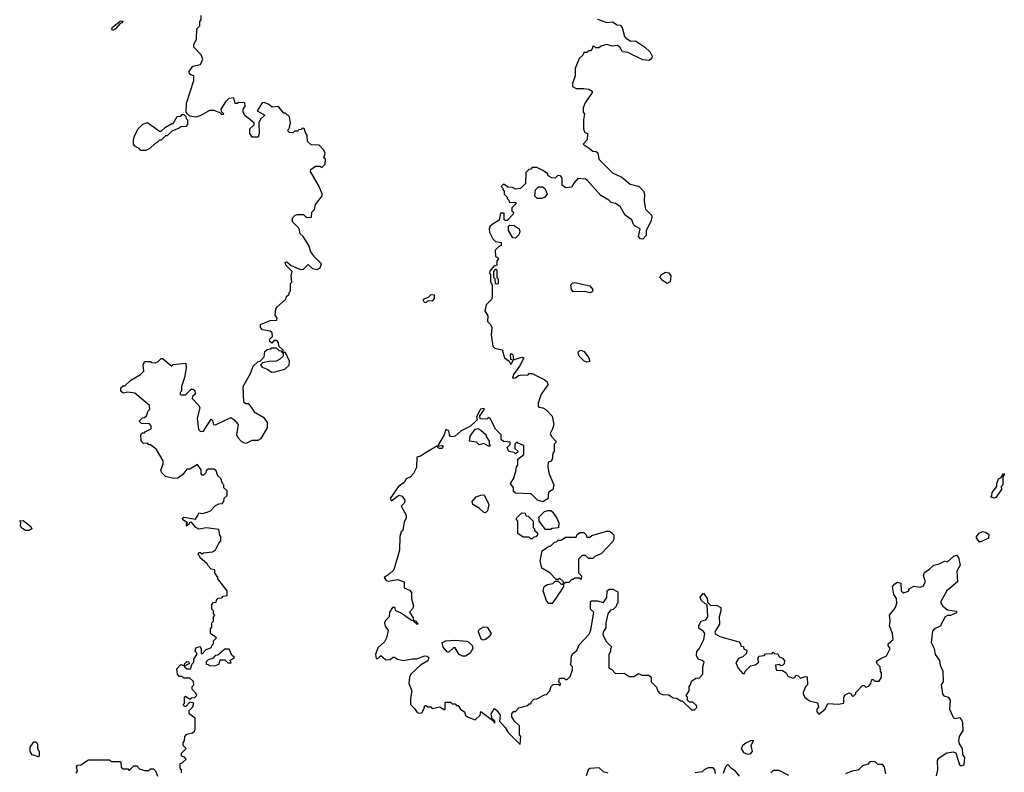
# Model space of a CAD drawing. Extents: x 2535812 to 2752880, y 540738 to 728399.
# Tile 95 of 213: x 2554692 to 2561190, y 706878 to 711846. Entities that reach past the tile are written whole.
import ezdxf

# ---------------------------------------------------------------- set-up
doc = ezdxf.new("R2010")
doc.units = 0

msp = doc.modelspace()

# ---------------------------------------------------------------- linework, layer by layer
at = {"layer": '0CON20XD'}
for points in [[(2555305, 711774.2), (2555299.2, 711785), (2555305, 711797.1), (2555355, 711835.8), (2555369.3, 711839.3), (2555372.5, 711835), (2555366.2, 711825), (2555351.7, 711818.3), (2555324, 711785), (2555305, 711774.2)], [(2556655, 710196.7), (2556675, 710207.5), (2556682.5, 710235), (2556638.8, 710278.8), (2556613.9, 710313.9), (2556600, 710355), (2556562.5, 710415), (2556543, 710433), (2556537, 710467), (2556495, 710510), (2556490, 710525), (2556495, 710540), (2556510, 710555), (2556525, 710560), (2556565, 710560), (2556585, 710540), (2556618.3, 710541.7), (2556620, 710575), (2556637, 710593), (2556643, 710627), (2556687, 710683), (2556687, 710697), (2556667.5, 710745), (2556610, 710845), (2556613.6, 710856.4), (2556645, 710880), (2556675, 710880), (2556685, 710870), (2556708.3, 710891.7), (2556710, 710925), (2556700, 710935), (2556707.5, 710965), (2556700, 710985), (2556668.3, 711018.3), (2556615, 711020), (2556591.7, 711041.7), (2556590, 711085), (2556580, 711095), (2556568.3, 711128.3), (2556555, 711130), (2556548.3, 711121.7), (2556535, 711120), (2556525, 711110), (2556505, 711110), (2556495, 711100), (2556471.7, 711101.7), (2556460, 711115), (2556470, 711125), (2556480, 711165), (2556472.5, 711205), (2556445, 711230), (2556435, 711230), (2556405, 711267.5), (2556395, 711272.5), (2556358.3, 711268.3), (2556337, 711287), (2556305, 711300), (2556291.7, 711298.3), (2556260, 711245), (2556310, 711215), (2556280.7, 711189.3), (2556270, 711165), (2556272.5, 711095), (2556265, 711070), (2556225, 711070), (2556210, 711095), (2556210, 711125), (2556238.3, 711151.7), (2556240, 711165), (2556180.7, 711210.7), (2556167.5, 711235), (2556167.5, 711255), (2556180, 711275), (2556178.3, 711298.3), (2556135, 711300), (2556127, 711293), (2556113, 711293), (2556105, 711330), (2556073, 711327), (2556050, 711305), (2556020, 711255), (2556021.7, 711241.7), (2556040, 711225), (2556035, 711220), (2556025, 711220), (2556018.3, 711228.3), (2555975, 711247.5), (2555943.6, 711246.4), (2555887, 711213), (2555855, 711202.5), (2555815, 711210), (2555800, 711225), (2555790, 711235), (2555792.5, 711295), (2555840, 711445), (2555840, 711475), (2555821.7, 711481.7), (2555810, 711495), (2555810, 711505), (2555835, 711540), (2555885, 711550), (2555900, 711585), (2555890, 711615), (2555840, 711665), (2555840, 711685), (2555857.5, 711715), (2555860, 711785), (2555880, 711805), (2555880, 711835), (2555890, 711845), (2555890, 711875)], [(2558505, 711848.8), (2558567, 711827), (2558605, 711832.5), (2558635, 711812.5), (2558655, 711810), (2558667.5, 711795), (2558682.5, 711735), (2558693.6, 711723.6), (2558723.6, 711703.6), (2558755, 711706.7), (2558816.1, 711666.1), (2558851.7, 711631.7), (2558866.2, 711605), (2558862.3, 711587.7), (2558845, 711576), (2558805, 711581.2), (2558705, 711628.8), (2558670, 711635), (2558652.5, 711665), (2558637, 711677), (2558605, 711672.5), (2558565, 711682.5), (2558528.3, 711671.7), (2558515, 711660), (2558495, 711660), (2558485, 711670), (2558471.7, 711668.3), (2558470, 711655), (2558458.3, 711641.7), (2558445, 711640), (2558435, 711630), (2558415, 711630), (2558408.3, 711611.7), (2558385, 711590), (2558357.5, 711525), (2558357.5, 711475), (2558340, 711425), (2558340, 711405), (2558365, 711392.5), (2558415, 711392.5), (2558447, 711387), (2558470, 711375), (2558470, 711365), (2558423, 711297), (2558410, 711265), (2558410, 711235), (2558420, 711225), (2558412.5, 711185), (2558412.5, 711125), (2558421.7, 711101.7), (2558440, 711095), (2558437, 711053), (2558410, 711025), (2558443.6, 711003.6)], [(2555491.7, 710981.7), (2555480, 710995), (2555450.7, 711010.7), (2555442.5, 711025), (2555442.5, 711055), (2555452.5, 711085), (2555472.5, 711125), (2555505, 711157.5), (2555535, 711167.5), (2555615, 711110), (2555625, 711110), (2555653, 711137), (2555695, 711160), (2555705, 711160), (2555731.7, 711208.3), (2555755, 711210), (2555765, 711220), (2555775, 711220), (2555788.3, 711208.3), (2555790, 711195), (2555800, 711185), (2555800, 711155), (2555788.3, 711141.7), (2555755, 711140), (2555745, 711130), (2555695, 711110), (2555665, 711080), (2555655, 711080), (2555625, 711050), (2555615, 711050), (2555600, 711035), (2555585, 711030), (2555550, 710995), (2555525, 710982.5), (2555491.7, 710981.7)], [(2558443.6, 711003.6), (2558475, 710977.5), (2558497, 710977), (2558508.3, 710968.3), (2558513.8, 710925), (2558604.4, 710834.4), (2558665, 710806.7), (2558720.5, 710760.5), (2558777, 710747), (2558808.8, 710715), (2558816.2, 710695), (2558812.5, 710645), (2558822.5, 710595), (2558862.5, 710555), (2558863.3, 710545), (2558857.5, 710515), (2558826.7, 710455), (2558827.3, 710422.7), (2558805, 710396.7), (2558789.3, 710399.3), (2558776.7, 710415), (2558787.5, 710465), (2558753.6, 710483.6), (2558742.5, 710495), (2558732.5, 710525), (2558687.5, 710555), (2558655, 710613.3), (2558625, 710633.3), (2558595, 710640), (2558580, 710655), (2558527.5, 710685), (2558437.7, 710787.7), (2558425, 710793.3), (2558375, 710797.5), (2558347.5, 710765), (2558335, 710740), (2558297, 710737), (2558273, 710753), (2558271.7, 710801.7), (2558260, 710815), (2558243, 710817), (2558225, 710800), (2558203, 710803), (2558180, 710815), (2558175, 710830), (2558145, 710850), (2558105, 710870), (2558075, 710870), (2558065, 710860), (2558051.7, 710858.3), (2558033, 710837), (2558030, 710765), (2557997, 710733), (2557965, 710727.5), (2557945, 710737.5), (2557915, 710740), (2557885, 710760), (2557870, 710745), (2557880, 710735), (2557880, 710725), (2557890, 710715), (2557890, 710695), (2557910, 710675), (2557910, 710665), (2557920, 710655), (2557921.7, 710641.7), (2557965, 710640), (2557970, 710635), (2557940, 710605), (2557940, 710585), (2557950, 710575), (2557948.3, 710561.7), (2557908.3, 710521.7), (2557895, 710520), (2557890, 710525), (2557888.3, 710568.3), (2557865, 710570), (2557856.7, 710523.3), (2557810, 710495), (2557795, 710480), (2557790, 710465), (2557793, 710443), (2557815, 710400), (2557833, 710383), (2557870, 710375), (2557870, 710355), (2557855, 710350), (2557830, 710325), (2557833, 710283), (2557850, 710275), (2557850, 710265), (2557840, 710255), (2557840, 710225), (2557821.7, 710218.3), (2557793.6, 710186.4), (2557793, 710173), (2557800, 710165), (2557800, 710115), (2557810, 710095), (2557810, 710015), (2557805, 710000), (2557770, 709965), (2557762.5, 709925), (2557781.7, 709891.7), (2557780, 709855), (2557800, 709835), (2557807.5, 709815), (2557802.5, 709765), (2557815, 709690), (2557828.3, 709678.3), (2557876.4, 709666.4), (2557890.8, 709615), (2557923, 709593), (2557930, 709575), (2557936.7, 709575), (2557948.3, 709598.3), (2557932.5, 709602.5), (2557930, 709635), (2557935, 709642.5), (2557946.7, 709635), (2557951.7, 709601.7), (2558005, 709618), (2558018.8, 709615), (2557990.2, 709559.8), (2557950, 709505), (2557945, 709480), (2557965, 709482.5), (2557983, 709497), (2558005, 709502.5), (2558045, 709500), (2558055, 709510), (2558075, 709510), (2558158.3, 709468.3), (2558172.5, 709455), (2558177.5, 709435), (2558133.3, 709375), (2558112.5, 709315), (2558112.5, 709295), (2558117.5, 709287.5), (2558145, 709283.3), (2558165, 709272.5), (2558205, 709230), (2558216.7, 709175), (2558207.5, 709145), (2558192.5, 709115), (2558202.5, 709095), (2558230, 709065), (2558230, 709055), (2558220, 709045), (2558220, 708995), (2558210, 708985), (2558207, 708943), (2558195, 708930), (2558180, 708925), (2558177.5, 708895), (2558183, 708853), (2558217.5, 708775), (2558210, 708745), (2558182.5, 708725), (2558177, 708683), (2558145, 708662.5), (2558110, 708675), (2558067, 708717), (2557965, 708720), (2557951.7, 708731.7), (2557950, 708755), (2557930, 708785), (2557950, 708815), (2557967, 708863), (2557970, 708895), (2557980, 708905), (2557980, 708945), (2558020, 708975), (2558020, 709035), (2557981.7, 709051.7), (2557975, 709060), (2557960, 709045), (2557960, 709015), (2557978.3, 708998.3), (2557978.3, 708991.7), (2557965, 708980), (2557955, 708990), (2557920, 708995), (2557908.3, 709021.7), (2557928.3, 709041.7), (2557928.3, 709058.3), (2557885, 709062.5), (2557870, 709075), (2557870, 709105), (2557835, 709140), (2557798.3, 709208.3), (2557785, 709220), (2557775, 709210), (2557731.7, 709211.7), (2557728.3, 709231.7), (2557760, 709275), (2557755, 709280), (2557733.3, 709275), (2557707.5, 709225), (2557710, 709205), (2557702.5, 709195), (2557666.2, 709163.8), (2557605, 709132.9), (2557565, 709096.7), (2557545, 709091.9), (2557535.6, 709095.6), (2557528, 709105), (2557525, 709132.5), (2557505, 709140), (2557494, 709105), (2557450, 709030), (2557480, 709035), (2557486.7, 709025), (2557477.5, 709015), (2557460, 709015), (2557445, 709030), (2557384.4, 708995.6), (2557335.9, 708964.1), (2557312.5, 708957.5), (2557310.5, 708889.5), (2557290, 708850), (2557270.6, 708829.4), (2557243.3, 708815), (2557228.8, 708791.2), (2557191.2, 708765), (2557137.5, 708685), (2557145, 708670), (2557195, 708706.7), (2557215, 708700), (2557232.5, 708675), (2557232.5, 708665), (2557230, 708655), (2557210, 708635), (2557242.5, 708575), (2557242.5, 708555), (2557228.3, 708531.7), (2557220, 708475), (2557210, 708465), (2557200, 708435), (2557197.5, 708345), (2557160, 708215), (2557130, 708185), (2557096.7, 708165), (2557110, 708145), (2557125, 708138.8), (2557185, 708150), (2557230, 708135), (2557230, 708095), (2557265, 708080), (2557277.5, 708065), (2557277.5, 708025), (2557290, 707975), (2557283.3, 707956.7), (2557263.3, 707935), (2557288.3, 707898.3), (2557291.7, 707881.7), (2557306.4, 707876.4), (2557320, 707855), (2557315, 707853.3), (2557288.3, 707878.3), (2557275, 707882), (2557205, 707931.2), (2557173.3, 707943.3), (2557167.5, 707965), (2557152.5, 707965), (2557132.5, 707935), (2557130, 707905), (2557105, 707880), (2557100, 707865), (2557103, 707843), (2557122.5, 707815), (2557112.5, 707765), (2557100, 707740), (2557055, 707700), (2557040, 707655), (2557045, 707630), (2557055, 707630), (2557075, 707650), (2557105, 707622.5), (2557115, 707620), (2557137, 707623), (2557155, 707637.5), (2557165, 707637.5), (2557185, 707623.8), (2557225, 707616.2), (2557282.3, 707627.7), (2557313, 707627), (2557365, 707646.7), (2557380, 707645), (2557392.5, 707635), (2557385.9, 707614.1), (2557337.5, 707585), (2557273.3, 707525), (2557263.3, 707505), (2557260, 707465), (2557280, 707415), (2557270, 707365), (2557270, 707325), (2557298.3, 707298.3), (2557315, 707272.5), (2557325, 707267.5), (2557345, 707270), (2557360, 707295), (2557365, 707320), (2557375, 707320), (2557385, 707310), (2557405, 707310), (2557415, 707300), (2557465, 707310), (2557495, 707290), (2557500, 707295), (2557500, 707335), (2557505, 707340), (2557535, 707340), (2557545, 707330), (2557565, 707330), (2557575, 707320), (2557585, 707320), (2557600, 707295), (2557630, 707275), (2557632.5, 707255), (2557652.3, 707242.3), (2557696.7, 707223.3), (2557730, 707255), (2557735, 707280), (2557811.7, 707221.7), (2557827.5, 707202.5), (2557827.5, 707215), (2557810.7, 707230.7), (2557803.3, 707265), (2557825, 707300), (2557843.9, 707283.9), (2557862.5, 707255), (2557857.5, 707215), (2557895, 707173.3), (2557915, 707140), (2557995, 707062.5), (2558000, 707115), (2557990, 707125), (2557990, 707185), (2557957.5, 707215), (2557940, 707245), (2557940, 707265), (2557951.7, 707278.3), (2557965, 707280), (2557985, 707302.5), (2558045, 707320), (2558055, 707330), (2558065, 707330), (2558070, 707345), (2558085, 707360), (2558105, 707362.5), (2558155, 707390), (2558168.3, 707391.7), (2558190, 707415), (2558200, 707445), (2558211.7, 707458.3), (2558245, 707460), (2558258.3, 707451.7), (2558260, 707465), (2558250, 707475), (2558255, 707500), (2558285, 707500), (2558295, 707490), (2558305, 707490), (2558325, 707510), (2558340, 707555), (2558340, 707575), (2558330, 707585), (2558332.5, 707645), (2558340.7, 707659.3), (2558368.3, 707681.7), (2558385, 707720), (2558449.3, 707790.7), (2558461.7, 707818.3), (2558480, 707935), (2558460, 707955), (2558460, 708005), (2558465, 708010), (2558505, 708010), (2558545, 708000), (2558567, 708033), (2558570, 708075), (2558583, 708087), (2558607, 708087), (2558638.3, 708068.3), (2558640, 707995), (2558630, 707985), (2558628.3, 707971.7), (2558608.3, 707951.7), (2558591.7, 707948.3), (2558572.5, 707925), (2558560, 707865), (2558559.3, 707830.7), (2558542.5, 707805), (2558540, 707785), (2558565, 707740), (2558600, 707705), (2558590, 707695), (2558590, 707675), (2558580, 707655), (2558580, 707565), (2558598.3, 707558.3), (2558625, 707530), (2558681.7, 707531.7), (2558715, 707510), (2558745, 707510), (2558775, 707530), (2558798.3, 707518.3), (2558845, 707520), (2558860, 707505), (2558860, 707475), (2558895, 707440), (2558903, 707413), (2558915, 707400), (2558935, 707392.5), (2558975, 707390), (2559005, 707370), (2559027, 707367), (2559055, 707350), (2559065, 707350), (2559125, 707290), (2559145, 707290), (2559160, 707305), (2559158.3, 707318.3), (2559135, 707340), (2559111.7, 707341.7), (2559100, 707355), (2559100, 707375), (2559090, 707385), (2559110, 707415), (2559110, 707445), (2559120, 707455), (2559125, 707480), (2559155, 707500), (2559178.3, 707501.7), (2559200, 707525), (2559200, 707575), (2559210, 707605), (2559196.7, 707616.7), (2559170, 707625), (2559158.3, 707648.3), (2559160, 707675), (2559176.7, 707693.3)], [(2558135, 710666.2), (2558106.2, 710666.2), (2558092, 710682), (2558096, 710724), (2558115, 710742.5), (2558145, 710742.5), (2558160.7, 710730.7), (2558173.3, 710695), (2558155, 710673.3), (2558135, 710666.2)], [(2557965, 710403.3), (2557947, 710407), (2557916.7, 710455), (2557917.5, 710482.5), (2557925, 710490), (2557955, 710487.5), (2557987.5, 710465), (2557993.3, 710445), (2557986.7, 710425), (2557965, 710403.3)], [(2555760, 706875), (2555760, 706895), (2555750, 706905), (2555750, 706935), (2555765, 706940), (2555790, 706965), (2555778.3, 706978.3), (2555760, 706985), (2555760, 707005), (2555790, 707035), (2555770, 707055), (2555770, 707075), (2555780, 707085), (2555782.5, 707115), (2555795, 707130), (2555831.7, 707138.3), (2555845, 707150), (2555850, 707165), (2555850, 707235), (2555810, 707265), (2555810, 707285), (2555835, 707310), (2555840, 707335), (2555815, 707340), (2555788.3, 707311.7), (2555781.7, 707311.7), (2555770, 707325), (2555780, 707335), (2555780, 707375), (2555785, 707380), (2555815, 707360), (2555825, 707370), (2555848.3, 707371.7), (2555860, 707385), (2555855, 707400), (2555830, 707425), (2555830, 707445), (2555840, 707455), (2555838.3, 707478.3), (2555815, 707500), (2555775, 707500), (2555765, 707510), (2555745, 707510), (2555732.5, 707525), (2555728.3, 707561.7), (2555755, 707590), (2555780, 707580), (2555780, 707595), (2555795, 707610), (2555808.3, 707608.3), (2555810, 707595), (2555791.7, 707588.3), (2555780, 707575), (2555795, 707560), (2555818.3, 707561.7), (2555830, 707595), (2555840, 707605), (2555840, 707625), (2555860, 707655), (2555860, 707665), (2555850, 707675), (2555855, 707700), (2555878.3, 707708.3), (2555890, 707695), (2555890, 707665), (2555895, 707660), (2555921.7, 707688.3), (2555958.3, 707701.7), (2555960, 707715), (2555970, 707725), (2555970, 707745), (2555990, 707765), (2555950, 707795), (2555950, 707825), (2555960, 707835), (2555960, 707865), (2555970, 707875), (2555970, 707905), (2555980, 707915), (2555970, 707925), (2555970, 707945), (2555960, 707955), (2555960, 707985), (2555971.7, 707998.3), (2555988.3, 708001.7), (2555990, 708015), (2556001.7, 708028.3), (2556025, 708030), (2556035, 708040), (2556060, 708045), (2556060, 708075), (2556000, 708155), (2556000, 708165), (2555980, 708195), (2555980, 708215), (2555955, 708220), (2555935, 708240), (2555930, 708255), (2555880, 708295), (2555880, 708305), (2555870, 708315), (2555875, 708330), (2555885, 708330), (2555895, 708320), (2555905, 708327.5), (2555965, 708332.5), (2555983, 708347), (2556005, 708390), (2556020, 708405), (2556020, 708435), (2556013, 708443), (2556005, 708480), (2555925, 708492), (2555875, 708483.8), (2555855, 708493.8), (2555825, 708530), (2555810, 708525), (2555810, 708515), (2555793, 708503), (2555793, 708517), (2555800, 708525), (2555767.5, 708545), (2555766.7, 708555), (2555775, 708561.2), (2555851.7, 708548.3), (2555866.4, 708573.6), (2555875, 708590), (2555895, 708587.5), (2555930, 708595), (2555950, 708605), (2555985, 708640), (2556005, 708650), (2556028.3, 708651.7), (2556040, 708665), (2556041.7, 708688.3), (2556060, 708705), (2556060, 708735), (2556040, 708755), (2556040, 708775), (2556030, 708785), (2556018.3, 708818.3), (2556000, 708835), (2555988.3, 708868.3), (2555975, 708880), (2555935, 708880), (2555921.7, 708868.3), (2555920, 708855), (2555905, 708840), (2555895, 708840), (2555888.3, 708848.3), (2555890, 708875), (2555865, 708910), (2555815, 708880), (2555795, 708880), (2555767.5, 708845), (2555735, 708820), (2555708.3, 708818.3), (2555655, 708830), (2555630, 708855), (2555623, 708873), (2555637.5, 708915), (2555637.5, 708935), (2555595, 709010), (2555555, 709040), (2555545, 709040), (2555535, 709050), (2555508.3, 709048.3), (2555492.5, 709065), (2555491.7, 709108.3), (2555501.7, 709118.3), (2555515, 709120), (2555521.7, 709128.3), (2555560, 709145), (2555560, 709165), (2555548.3, 709178.3), (2555495, 709180), (2555480, 709195), (2555501.7, 709218.3), (2555515, 709220), (2555528.3, 709231.7), (2555540, 709265), (2555550, 709275), (2555548.3, 709298.3), (2555451.7, 709381.7), (2555405, 709387.5), (2555375, 709380), (2555360, 709395), (2555360, 709415), (2555375, 709430), (2555385, 709430), (2555425, 709467.5), (2555490, 709505), (2555510, 709525), (2555507.5, 709565), (2555515, 709590), (2555555, 709590), (2555563, 709583), (2555585, 709580), (2555605, 709590), (2555625, 709610), (2555635, 709610), (2555695, 709560), (2555705, 709570), (2555788.3, 709578.3), (2555790, 709545), (2555780, 709485), (2555760, 709425), (2555760, 709395), (2555750, 709385), (2555750, 709375), (2555755, 709370), (2555785, 709370), (2555823.6, 709406.4), (2555837, 709407), (2555848.3, 709398.3), (2555850, 709375), (2555831.7, 709358.3), (2555830, 709345), (2555875, 709300), (2555880, 709285), (2555863.3, 709215), (2555872, 709142), (2555885, 709126.7), (2555905, 709130), (2555955, 709210), (2555965, 709200), (2555970, 709175), (2555985, 709172.5), (2556085, 709220), (2556105, 709207.5), (2556132.5, 709175), (2556122.5, 709105), (2556132.5, 709085), (2556152.5, 709065), (2556172.7, 709052.7), (2556188.3, 709051.7), (2556225, 709070), (2556265, 709071.2), (2556285, 709082.5), (2556327, 709153), (2556326.4, 709186.4), (2556306.4, 709216.4), (2556240, 709255), (2556240, 709265), (2556205, 709310), (2556185, 709310), (2556171.7, 709321.7), (2556167.5, 709425), (2556217.5, 709515), (2556231.7, 709558.3), (2556265, 709590), (2556278.3, 709591.7), (2556305, 709620), (2556310, 709655), (2556325, 709670), (2556347.5, 709672.5), (2556355, 709680), (2556385, 709680), (2556401.7, 709661.7), (2556415, 709660), (2556425, 709650), (2556430, 709650), (2556430, 709665), (2556401.7, 709691.7), (2556400, 709715), (2556388.3, 709728.3), (2556371.7, 709728.3), (2556355, 709710), (2556341.7, 709721.7), (2556340, 709735), (2556360, 709755), (2556358.3, 709778.3), (2556345, 709790), (2556295, 709800), (2556280, 709815), (2556280, 709835), (2556345, 709860), (2556388.3, 709861.7), (2556390, 709875), (2556377.5, 709895), (2556383, 709937), (2556390, 709950), (2556448.3, 710001.7), (2556451.7, 710018.3), (2556470, 710035), (2556470, 710045), (2556480, 710055), (2556480, 710105), (2556487.5, 710112.5), (2556482.5, 710155), (2556490, 710185), (2556447.5, 710225), (2556443.6, 710246.4), (2556455, 710247.5), (2556483, 710223), (2556545, 710197.5), (2556565, 710200), (2556595, 710230), (2556625, 710203.3), (2556655, 710196.7)], [(2557845, 710100), (2557831.7, 710101.7), (2557830, 710135), (2557820, 710145), (2557820, 710185), (2557835, 710200), (2557840, 710195), (2557840, 710145), (2557850, 710135), (2557850, 710105), (2557845, 710100)], [(2558965, 710103.8), (2558933.6, 710123.6), (2558917.5, 710145), (2558927.5, 710165), (2558955, 710178.8), (2558976.1, 710176.1), (2558988.8, 710155), (2558983.9, 710116.1), (2558965, 710103.8)], [(2558455, 710044), (2558421.3, 710051.3), (2558345, 710048.9), (2558332.5, 710065), (2558329.2, 710095), (2558341.7, 710108.3), (2558355, 710110.8), (2558455, 710088.8), (2558473.3, 710065), (2558469.5, 710050.5), (2558455, 710044)], [(2557375, 709980), (2557385, 709990), (2557418.3, 709991.7), (2557430, 710005), (2557428.3, 710028.3), (2557405, 710030), (2557388.3, 710011.7), (2557351.7, 709998.3), (2557361.7, 709981.7), (2557375, 709980)], [(2556355, 709520), (2556375, 709522.5), (2556441.7, 709538.3), (2556470, 709565), (2556471.7, 709591.7), (2556445, 709650), (2556430, 709650), (2556430, 709625), (2556407, 709603), (2556385, 709592.5), (2556335, 709590), (2556295, 709580), (2556281.7, 709568.3), (2556291.7, 709551.7), (2556325, 709540), (2556355, 709520)], [(2558435, 709586.2), (2558414.2, 709594.2), (2558383.3, 709625), (2558376.7, 709645), (2558380, 709655), (2558395, 709663.8), (2558416.7, 709655), (2558448, 709615), (2558455, 709590), (2558435, 709586.2)], [(2557795, 709030), (2557785, 709030), (2557755, 709047.5), (2557725, 709040), (2557707, 709057), (2557660, 709065), (2557664.1, 709095.9), (2557697, 709143), (2557715, 709147.5), (2557735, 709137.5), (2557770, 709105), (2557770, 709095), (2557790, 709065), (2557790, 709045), (2557800, 709035), (2557795, 709030)], [(2561125, 708687.5), (2561100, 708695), (2561107.5, 708702.5), (2561110, 708725), (2561140, 708765), (2561140, 708785), (2561152.5, 708815), (2561170, 708825), (2561185, 708850), (2561190, 708845), (2561180, 708825), (2561180, 708775), (2561170, 708765), (2561172.5, 708745), (2561135, 708692.5), (2561125, 708687.5)], [(2557765, 708590), (2557755, 708592.5), (2557725, 708622.5), (2557682.5, 708645), (2557677.5, 708665), (2557703.8, 708696.2), (2557735, 708707.5), (2557755, 708710), (2557760, 708705), (2557787.5, 708645), (2557780, 708605), (2557765, 708590)], [(2558075, 708420), (2558065, 708420), (2558055, 708430), (2558015, 708430), (2557980, 708455), (2557980, 708535), (2557970, 708545), (2557970, 708555), (2558005, 708590), (2558028.3, 708588.3), (2558031.7, 708571.7), (2558048.3, 708568.3), (2558080, 708535), (2558080, 708495), (2558090, 708485), (2558090, 708475), (2558108.3, 708458.3), (2558110, 708445), (2558098.3, 708431.7), (2558085, 708430), (2558075, 708420)], [(2558195, 708480), (2558161.7, 708481.7), (2558120, 708535), (2558120, 708565), (2558155, 708600), (2558177, 708607), (2558197, 708607), (2558210, 708595), (2558237.5, 708555), (2558250, 708525), (2558248.3, 708491.7), (2558205, 708487.5), (2558195, 708480)], [(2554755, 708473.3), (2554730, 708475), (2554705, 708490), (2554697.5, 708505), (2554700, 708525), (2554691.7, 708538.3), (2554715, 708540), (2554765, 708500), (2554772.5, 708485), (2554755, 708473.3)], [(2558205, 707993.3), (2558185, 707993.3), (2558169.3, 708009.3), (2558147, 708077), (2558152.5, 708105), (2558175, 708117.5), (2558210, 708125), (2558225, 708140), (2558245, 708140), (2558265, 708120), (2558280, 708120), (2558280, 708135), (2558255, 708160), (2558245, 708150), (2558231.7, 708151.7), (2558190, 708195), (2558137.5, 708225), (2558127.5, 708275), (2558140.7, 708339.3), (2558185, 708370), (2558195, 708370), (2558221.7, 708398.3), (2558235, 708400), (2558245, 708410), (2558265, 708410), (2558295, 708430), (2558365, 708430), (2558371.7, 708448.3), (2558388.3, 708461.7), (2558415, 708460), (2558430, 708445), (2558435, 708430), (2558455, 708430), (2558468.3, 708441.7), (2558565, 708470), (2558585, 708470), (2558599.3, 708459.3), (2558612.5, 708445), (2558612.5, 708415), (2558605, 708400), (2558529.3, 708320.7), (2558490, 708305), (2558475, 708290), (2558445, 708290), (2558425, 708310), (2558405, 708310), (2558380, 708285), (2558380, 708195), (2558400, 708175), (2558398.3, 708151.7), (2558385, 708160), (2558355, 708160), (2558345, 708150), (2558335, 708150), (2558315, 708130), (2558295, 708130), (2558280, 708120), (2558280, 708105), (2558263.6, 708076.4), (2558205, 707993.3)], [(2561035, 708400), (2561025, 708400), (2561007.5, 708425), (2561007.5, 708435), (2561025, 708457.5), (2561045, 708466.7), (2561065, 708462.5), (2561087.7, 708447.7), (2561085, 708423.3), (2561035, 708400)], [(2559176.7, 707693.3), (2559207.5, 707755), (2559212.5, 707795), (2559205, 707807.5), (2559175, 707830), (2559173, 707847), (2559190, 707875), (2559220, 707885), (2559232.5, 707905), (2559230, 707985), (2559215, 707990), (2559190, 708015), (2559182.5, 708035), (2559205, 708060), (2559230, 708025), (2559231.7, 708001.7), (2559251.7, 707981.7), (2559295, 707980), (2559320, 707965), (2559320, 707945), (2559307.5, 707905), (2559310, 707855), (2559280, 707805), (2559281.7, 707791.7), (2559313.6, 707773.6), (2559438.3, 707738.3), (2559450, 707725), (2559451.7, 707711.7), (2559468.3, 707708.3), (2559471.7, 707691.7), (2559490, 707685), (2559488.3, 707661.7), (2559465, 707640), (2559435, 707630), (2559418.3, 707601.7), (2559432.5, 707565), (2559465, 707530), (2559475, 707530), (2559480, 707545), (2559515, 707580), (2559545, 707587.5), (2559570, 707605), (2559562.5, 707625), (2559570, 707645), (2559605, 707650), (2559615, 707660), (2559657, 707663), (2559665, 707670), (2559673, 707663), (2559695, 707660), (2559705, 707640), (2559725, 707632.5), (2559740, 707615), (2559737.5, 707595), (2559726.7, 707583.3), (2559715, 707580), (2559705, 707590), (2559680, 707585), (2559685, 707552.5), (2559725, 707550), (2559750, 707535), (2559761.7, 707511.7), (2559795, 707500), (2559810, 707505), (2559815, 707520), (2559830, 707515), (2559845, 707500), (2559875, 707510), (2559888.3, 707508.3), (2559890, 707455), (2559878.3, 707441.7), (2559862.5, 707405), (2559863, 707393), (2559872.5, 707375), (2559905, 707350), (2559956.4, 707336.4), (2559963, 707307), (2559952.5, 707295), (2559953, 707277), (2559965, 707262.5), (2560007.5, 707295), (2560025, 707332.5), (2560095, 707327.5), (2560130, 707335), (2560130, 707375), (2560140.7, 707389.3), (2560165, 707402.5), (2560180, 707395), (2560185, 707380), (2560197, 707383), (2560210, 707395), (2560210, 707405), (2560255, 707450), (2560265, 707450), (2560275, 707440), (2560295, 707447.5), (2560310, 707465), (2560315, 707490), (2560325, 707490), (2560335, 707480), (2560365, 707480), (2560380, 707505), (2560380, 707535), (2560372.5, 707545), (2560370, 707575), (2560350, 707595), (2560347.5, 707605), (2560352.5, 707615), (2560375, 707630), (2560413, 707647), (2560437.5, 707695), (2560422.5, 707715), (2560423, 707727), (2560457.5, 707755), (2560452.5, 707795), (2560432.5, 707845), (2560437.5, 707875), (2560432.5, 707915), (2560472.5, 707965), (2560480, 707995), (2560477.5, 708025), (2560460.7, 708050.7), (2560452.5, 708105), (2560467, 708123), (2560485, 708132.5), (2560507.5, 708127.5), (2560510, 708075), (2560525, 708062.5), (2560557, 708073), (2560561.7, 708088.3), (2560593, 708107), (2560635, 708100), (2560653.6, 708106.4), (2560670, 708135), (2560657.5, 708175), (2560663.6, 708196.4), (2560699.3, 708220.7), (2560723.8, 708246.2), (2560760, 708255), (2560795, 708272.5), (2560815, 708267.5), (2560856, 708305), (2560875, 708310.8), (2560886.6, 708296.6), (2560898.6, 708245), (2560875.8, 708205), (2560881.5, 708135), (2560810, 708075), (2560770, 708005), (2560770, 707995), (2560783.3, 707975), (2560815, 707950), (2560875, 707942.5), (2560875, 707930), (2560835.8, 707914.2), (2560815, 707913.8), (2560800, 707905), (2560767.7, 707842.3), (2560730, 707825), (2560715, 707810), (2560707.5, 707735), (2560726.7, 707695), (2560733.8, 707655), (2560762.5, 707615), (2560766.7, 707585), (2560783.3, 707545), (2560787.5, 707475), (2560772.5, 707455), (2560782.5, 707395), (2560791.7, 707381.7), (2560820, 707375), (2560832.5, 707355), (2560827.5, 707295), (2560855, 707237.5), (2560865, 707233.3), (2560895, 707238.8), (2560907.5, 707225), (2560913.3, 707205), (2560916.9, 707155), (2560891.2, 707115), (2560887.5, 707085), (2560891.4, 707065), (2560912.2, 707035), (2560913.8, 706995), (2560928, 706975), (2560923.1, 706926.9), (2560905, 706918.6), (2560896, 706925), (2560873.3, 707003.3), (2560855, 707010), (2560810, 707005), (2560753, 706967), (2560747.5, 706955), (2560750, 706895), (2560740, 706855)], [(2557751.2, 707751.2), (2557737, 707757), (2557720, 707805), (2557720, 707815), (2557730, 707825), (2557755, 707837.5), (2557776.4, 707836.4), (2557803.3, 707795), (2557793.3, 707775), (2557765, 707754), (2557751.2, 707751.2)], [(2557635, 707643.8), (2557613.9, 707643.9), (2557592.5, 707655), (2557565, 707700), (2557555, 707700), (2557525, 707670), (2557515, 707670), (2557486.2, 707705), (2557480, 707735), (2557505, 707746.7), (2557565, 707750), (2557643, 707743), (2557656.1, 707736.1), (2557677.5, 707715), (2557683.3, 707695), (2557665.7, 707664.3), (2557635, 707643.8)], [(2555945, 707580), (2555985, 707582.5), (2556008.3, 707591.7), (2556015, 707620), (2556045, 707620), (2556065, 707600), (2556088.3, 707601.7), (2556081.7, 707618.3), (2556110, 707635), (2556091.7, 707651.7), (2556075, 707690), (2556045, 707690), (2555998.3, 707651.7), (2555981.7, 707648.3), (2555968.3, 707631.7), (2555935, 707620), (2555921.7, 707608.3), (2555921.7, 707591.7), (2555935, 707590), (2555945, 707580)], [(2559495, 706997.5), (2559515, 707000), (2559527.5, 707015), (2559520, 707055), (2559535, 707087.5), (2559515, 707086.7), (2559485, 707071.2), (2559463.8, 707055), (2559453.8, 707035), (2559469.3, 707009.3), (2559495, 706997.5)], [(2554815, 706980), (2554773, 706993), (2554760, 707015), (2554760, 707045), (2554785, 707080), (2554795, 707080), (2554810, 707065), (2554810, 707035), (2554820, 707015), (2554820, 706985), (2554815, 706980)], [(2555065, 706873.3), (2555073.6, 706886.4), (2555067.5, 706915), (2555072.5, 706925), (2555095, 706928), (2555145, 706960), (2555285, 706960), (2555295, 706950), (2555355, 706950), (2555360, 706945), (2555361.7, 706911.7), (2555375, 706900), (2555405, 706900), (2555415, 706890), (2555445, 706920), (2555465, 706920), (2555481.7, 706901.7), (2555515, 706890), (2555545, 706890), (2555555, 706900), (2555575, 706900), (2555588.3, 706888.3), (2555601.7, 706851.7)], [(2558575, 706872.5), (2558545, 706880), (2558516.4, 706906.4), (2558455, 706902.5), (2558442.5, 706895), (2558430, 706855)], [(2559285, 706870), (2559280, 706895), (2559268.3, 706908.3), (2559235, 706906.7), (2559210, 706895), (2559195, 706880), (2559150, 706875)], [(2559441.7, 706851.7), (2559416.4, 706886.4), (2559391.7, 706901.7), (2559365, 706930), (2559350, 706915), (2559335, 706870)], [(2559767, 706857), (2559705, 706890), (2559665, 706890), (2559650, 706875)], [(2560408.3, 706868.3), (2560400, 706915), (2560385, 706930), (2560355, 706930), (2560340, 706945), (2560325, 706950), (2560303, 706947), (2560288.3, 706931.7), (2560255, 706920), (2560225, 706892.5), (2560183.6, 706886.4), (2560141.7, 706868.3)]]:
    msp.add_lwpolyline(points, dxfattribs=at)

doc.saveas('drawing.dxf')
